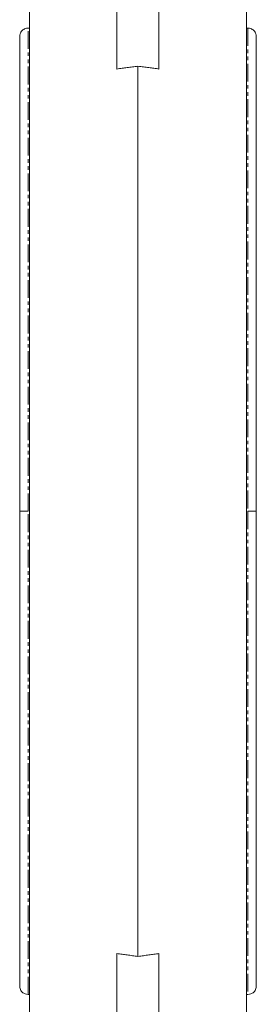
# Model space of a CAD drawing. Header units: millimetres. Extents: x -420 to 405, y 84 to 1018.
# Tile 16 of 19: x 300 to 384, y 403 to 755. Entities that reach past the tile are written whole.
import ezdxf

# ---------------------------------------------------------------- set-up
doc = ezdxf.new("R2010")
doc.units = ezdxf.units.MM
doc.linetypes.add('PHANTOM', pattern=[12.7, 6.35, -1.27, 1.27, -1.27, 1.27, -1.27])

msp = doc.modelspace()

# ---------------------------------------------------------------- linework, layer by layer
at = {"color": 7, "linetype": 'Continuous', "lineweight": 15}
for p, q in [((334.64, 767.88), (334.64, 736.96)), ((349.64, 767.88), (349.64, 736.96)), ((303.39, 400.06), (303.39, 758.06)), ((380.89, 758.06), (380.89, 579.06)), ((303.39, 751.56), (302.89, 751.56)), ((381.39, 751.56), (380.89, 751.56)), ((342.14, 420.17), (342.14, 737.95)), ((380.89, 579.06), (380.89, 400.06)), ((334.64, 421.16), (334.64, 390.24)), ((349.64, 390.24), (349.64, 421.16)), ((302.89, 406.56), (303.39, 406.56)), ((380.89, 406.56), (381.39, 406.56))]:
    msp.add_line(p, q, dxfattribs=at)
at = {"color": 8, "linetype": 'PHANTOM', "lineweight": 0}
for p, q in [((302.89, 579.06), (302.89, 751.56)), ((381.39, 751.56), (381.39, 579.06)), ((302.89, 406.56), (302.89, 579.06)), ((381.39, 579.06), (381.39, 406.56))]:
    msp.add_line(p, q, dxfattribs=at)
at = {"color": 7, "linetype": 'Continuous', "lineweight": 15}
for points, knots in [([(302.89, 751.56), (302.55, 751.52), (302, 751.47), (301.3, 751.12), (300.77, 750.71), (300.32, 750.15), (300, 749.47), (299.86, 748.72), (299.92, 748.22), (299.95, 747.98)], [0, 0, 0, 0, 0.195427, 0.311032, 0.437708, 0.573559, 0.715399, 0.859048, 1, 1, 1, 1]), ([(384.34, 747.98), (384.37, 748.22), (384.43, 748.72), (384.28, 749.47), (383.97, 750.15), (383.52, 750.71), (382.99, 751.12), (382.29, 751.47), (381.74, 751.52), (381.39, 751.56)], [0, 0, 0, 0, 0.140952, 0.284601, 0.426441, 0.562292, 0.688968, 0.804573, 1, 1, 1, 1]), ([(299.95, 747.93), (299.94, 747.89), (299.93, 747.81), (299.91, 746.75), (299.9, 745.13), (299.9, 743.08), (299.89, 740.78), (299.89, 738.34), (299.89, 735.89), (299.89, 733.51), (299.89, 731.16), (299.89, 727.54), (299.89, 722.14), (299.89, 714.4), (299.89, 705.68), (299.89, 696.74), (299.89, 687.84), (299.89, 679.18), (299.89, 670.12), (299.89, 660.74), (299.89, 653.2), (299.89, 647.72), (299.89, 644.38), (299.89, 641.07), (299.89, 637.79), (299.89, 634.43), (299.89, 630.75), (299.89, 626.17), (299.89, 620.47), (299.89, 613.63), (299.89, 605.94), (299.89, 597.51), (299.89, 588.47), (299.89, 582.24), (299.89, 579.06)], [0, 0, 0, 0, 0.038834, 0.081227, 0.120324, 0.156093, 0.188533, 0.217664, 0.243523, 0.266156, 0.286105, 0.305918, 0.356318, 0.407759, 0.459834, 0.511978, 0.553571, 0.59509, 0.636648, 0.678092, 0.718632, 0.732643, 0.746408, 0.759931, 0.773215, 0.786264, 0.800345, 0.81734, 0.840632, 0.867331, 0.897052, 0.92937, 0.96384, 1, 1, 1, 1]), ([(384.39, 579.06), (384.39, 582.18), (384.39, 588.2), (384.39, 596.83), (384.39, 604.63), (384.39, 611.45), (384.39, 617.24), (384.39, 624.42), (384.39, 633.34), (384.39, 644.72), (384.39, 656.38), (384.39, 668.1), (384.39, 679.29), (384.39, 689.15), (384.39, 697.74), (384.39, 705.06), (384.39, 711.66), (384.39, 717.5), (384.39, 721.98), (384.39, 725.54), (384.39, 728.53), (384.39, 731.72), (384.39, 735.01), (384.39, 738.06), (384.39, 740.79), (384.38, 743.16), (384.37, 745.2), (384.36, 746.78), (384.35, 747.81), (384.34, 747.9), (384.34, 747.94)], [0, 0, 0, 0, 0.035363, 0.068239, 0.098081, 0.12438, 0.146676, 0.165195, 0.208214, 0.252148, 0.302798, 0.353625, 0.404408, 0.455392, 0.496208, 0.536553, 0.575231, 0.611957, 0.646812, 0.666676, 0.689925, 0.716637, 0.746885, 0.780737, 0.81174, 0.845301, 0.881424, 0.920093, 0.961269, 1, 1, 1, 1]), ([(334.64, 736.96), (335.24, 737.04), (336.46, 737.21), (338.31, 737.45), (340.21, 737.7), (341.49, 737.87), (342.14, 737.95)], [0, 0, 0, 0, 0.24061, 0.487477, 0.740605, 1, 1, 1, 1]), ([(342.14, 737.95), (342.79, 737.87), (344.07, 737.7), (345.97, 737.45), (347.82, 737.21), (349.04, 737.04), (349.64, 736.96)], [0, 0, 0, 0, 0.259395, 0.512523, 0.75939, 1, 1, 1, 1]), ([(299.89, 579.06), (299.89, 575.94), (299.89, 569.91), (299.89, 561.28), (299.89, 553.49), (299.89, 546.67), (299.89, 540.88), (299.89, 533.7), (299.89, 524.77), (299.89, 513.4), (299.89, 501.74), (299.89, 490.02), (299.89, 478.83), (299.89, 468.97), (299.89, 460.38), (299.89, 453.06), (299.89, 446.45), (299.89, 440.61), (299.89, 436.13), (299.89, 432.58), (299.89, 429.58), (299.89, 426.39), (299.89, 423.11), (299.9, 420.06), (299.9, 417.32), (299.91, 414.96), (299.91, 412.91), (299.92, 411.34), (299.93, 410.31), (299.94, 410.22), (299.95, 410.17)], [0, 0, 0, 0, 0.035363, 0.068239, 0.098081, 0.12438, 0.146676, 0.165195, 0.208214, 0.252148, 0.302798, 0.353625, 0.404408, 0.455392, 0.496208, 0.536553, 0.575231, 0.611957, 0.646812, 0.666676, 0.689925, 0.716637, 0.746885, 0.780737, 0.81174, 0.845301, 0.881424, 0.920093, 0.961269, 1, 1, 1, 1]), ([(384.34, 410.19), (384.35, 410.22), (384.36, 410.3), (384.37, 411.36), (384.38, 412.98), (384.39, 415.03), (384.39, 417.34), (384.39, 419.78), (384.39, 422.22), (384.39, 424.6), (384.39, 426.96), (384.39, 430.57), (384.39, 435.98), (384.39, 443.72), (384.39, 452.43), (384.39, 461.38), (384.39, 470.28), (384.39, 478.93), (384.39, 488), (384.39, 497.37), (384.39, 504.92), (384.39, 510.39), (384.39, 513.74), (384.39, 517.05), (384.39, 520.33), (384.39, 523.68), (384.39, 527.37), (384.39, 531.95), (384.39, 537.64), (384.39, 544.49), (384.39, 552.18), (384.39, 560.61), (384.39, 569.65), (384.39, 575.87), (384.39, 579.06)], [0, 0, 0, 0, 0.038834, 0.081227, 0.120324, 0.156093, 0.188533, 0.217664, 0.243523, 0.266156, 0.286105, 0.305918, 0.356318, 0.407759, 0.459834, 0.511978, 0.553571, 0.59509, 0.636648, 0.678091, 0.718632, 0.732643, 0.746408, 0.759931, 0.773215, 0.786264, 0.800345, 0.81734, 0.840632, 0.867331, 0.897052, 0.92937, 0.96384, 1, 1, 1, 1]), ([(342.14, 420.17), (341.49, 420.25), (340.21, 420.41), (338.31, 420.66), (336.46, 420.91), (335.24, 421.08), (334.64, 421.16)], [0, 0, 0, 0, 0.259395, 0.512523, 0.75939, 1, 1, 1, 1]), ([(349.64, 421.16), (349.04, 421.08), (347.82, 420.91), (345.97, 420.66), (344.07, 420.41), (342.79, 420.25), (342.14, 420.17)], [0, 0, 0, 0, 0.24061, 0.487477, 0.740605, 1, 1, 1, 1]), ([(299.95, 410.14), (299.92, 409.89), (299.86, 409.39), (300, 408.64), (300.32, 407.96), (300.77, 407.4), (301.3, 406.99), (302, 406.65), (302.55, 406.59), (302.89, 406.56)], [0, 0, 0, 0, 0.140953, 0.284599, 0.426439, 0.562291, 0.688968, 0.804572, 1, 1, 1, 1]), ([(381.39, 406.56), (381.74, 406.59), (382.29, 406.65), (382.99, 406.99), (383.52, 407.4), (383.97, 407.96), (384.28, 408.64), (384.43, 409.39), (384.37, 409.89), (384.34, 410.14)], [0, 0, 0, 0, 0.195428, 0.311032, 0.437709, 0.573561, 0.715401, 0.859047, 1, 1, 1, 1])]:
    msp.add_open_spline(points, degree=3, knots=knots, dxfattribs=at)
at = {"color": 8, "linetype": 'PHANTOM', "lineweight": 0}
for points, knots in [([(302.89, 579.06), (302.65, 579.06), (302.13, 579.06), (301.27, 579.06), (300.42, 579.06), (299.9, 579.06), (299.95, 579.06), (299.97, 579.06)], [0, 0, 0, 0, 0.15228, 0.331255, 0.587018, 0.867453, 1, 1, 1, 1]), ([(381.39, 579.06), (381.63, 579.06), (382.15, 579.06), (383.02, 579.06), (383.86, 579.06), (384.39, 579.06), (384.34, 579.06), (384.32, 579.06)], [0, 0, 0, 0, 0.1522826, 0.3312615, 0.5870287, 0.8674697, 1, 1, 1, 1])]:
    msp.add_open_spline(points, degree=3, knots=knots, dxfattribs=at)

doc.saveas('drawing.dxf')
